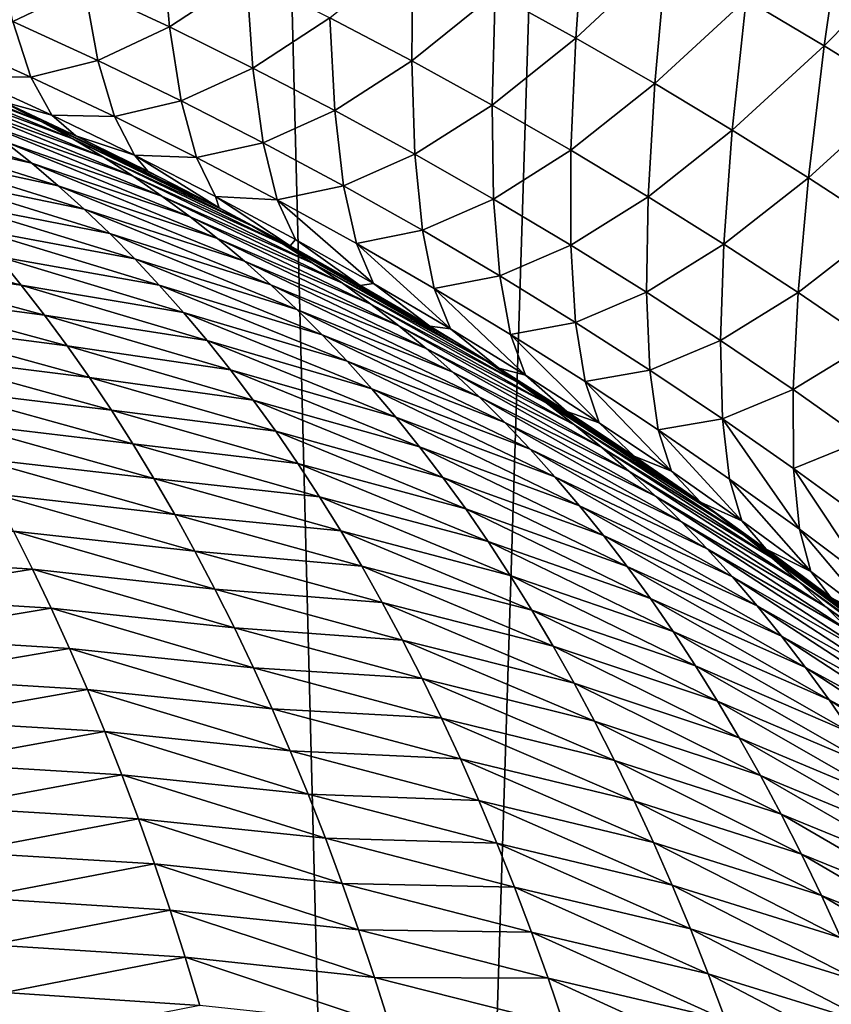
# Model space of a CAD drawing. Header units: metres. Extents: x -105 to 105, y -72 to 59.
# Tile 170 of 256: x 7.63 to 8.71, y -65.59 to -64.29. Entities that reach past the tile are written whole.
import ezdxf

# ---------------------------------------------------------------- set-up
doc = ezdxf.new("R2010")
doc.units = ezdxf.units.M
doc.layers.add('solid_509431_AD150_SW0001', color=7, linetype='CONTINUOUS')

msp = doc.modelspace()

# ---------------------------------------------------------------- linework, layer by layer
at = {"layer": 'solid_509431_AD150_SW0001'}
for points in [[(7.534878, -69.767845, 15.282827), (8.13594, -69.762932, 15.063035), (7.595546, -48.652618, 15.456824)], [(8.13594, -69.762932, 15.063035), (8.800709, -48.652618, 14.996789), (7.595546, -48.652618, 15.456824)], [(8.13594, -69.762932, 15.063035), (8.730606, -69.757698, 14.82647), (8.800709, -48.652618, 14.996789)], [(8.699997, -64.32547, -31.177183), (8.596437, -64.263634, -31.225792), (8.72806, -64.128418, -30.782259)], [(8.699997, -64.32547, -31.177183), (8.72806, -64.128418, -30.782259), (8.832844, -64.190231, -30.729549)], [(8.370826, -64.315155, -31.716644), (8.264104, -64.256317, -31.76096), (8.383509, -64.144142, -31.322334)], [(8.370826, -64.315155, -31.716644), (8.383509, -64.144142, -31.322334), (8.490947, -64.203178, -31.274181)], [(7.832973, -64.300331, -32.716732), (7.720582, -64.247627, -32.754189), (7.822432, -64.179642, -32.323097)], [(7.832973, -64.300331, -32.716732), (7.822432, -64.179642, -32.323097), (7.934926, -64.23317, -32.282509)], [(8.801647, -64.388641, -31.128376), (8.699997, -64.32547, -31.177183), (8.832844, -64.190231, -30.729549)], [(7.625464, -64.293137, -33.185261), (7.606181, -64.196793, -32.791836), (7.720582, -64.247627, -32.754189)], [(8.153786, -64.345299, -32.201351), (8.045381, -64.288414, -32.241932), (8.155357, -64.19899, -31.805134)], [(8.153786, -64.345299, -32.201351), (8.155357, -64.19899, -31.805134), (8.264104, -64.256317, -31.76096)], [(8.475544, -64.37545, -31.672192), (8.370826, -64.315155, -31.716644), (8.490947, -64.203178, -31.274181)], [(8.475544, -64.37545, -31.672192), (8.490947, -64.203178, -31.274181), (8.596437, -64.263634, -31.225792)], [(7.943346, -64.354836, -32.679428), (7.832973, -64.300331, -32.716732), (7.934926, -64.23317, -32.282509)], [(7.943346, -64.354836, -32.679428), (7.934926, -64.23317, -32.282509), (8.045381, -64.288414, -32.241932)], [(7.737951, -64.344795, -33.150703), (7.625464, -64.293137, -33.185261), (7.720582, -64.247627, -32.754189)], [(7.737951, -64.344795, -33.150703), (7.720582, -64.247627, -32.754189), (7.832973, -64.300331, -32.716732)], [(8.260139, -64.403748, -32.160744), (8.153786, -64.345299, -32.201351), (8.264104, -64.256317, -31.76096)], [(8.260139, -64.403748, -32.160744), (8.264104, -64.256317, -31.76096), (8.370826, -64.315155, -31.716644)], [(8.578277, -64.437157, -31.627607), (8.475544, -64.37545, -31.672192), (8.596437, -64.263634, -31.225792)], [(8.578277, -64.437157, -31.627607), (8.596437, -64.263634, -31.225792), (8.699997, -64.32547, -31.177183)], [(7.649134, -64.366722, -33.583336), (7.536402, -64.316322, -33.615253), (7.625464, -64.293137, -33.185261)], [(7.649134, -64.366722, -33.583336), (7.625464, -64.293137, -33.185261), (7.737951, -64.344795, -33.150703)], [(7.848459, -64.398331, -33.116463), (7.737951, -64.344795, -33.150703), (7.832973, -64.300331, -32.716732)], [(7.848459, -64.398331, -33.116463), (7.832973, -64.300331, -32.716732), (7.943346, -64.354836, -32.679428)], [(8.051685, -64.411057, -32.642262), (7.943346, -64.354836, -32.679428), (8.045381, -64.288414, -32.241932)], [(8.051685, -64.411057, -32.642262), (8.045381, -64.288414, -32.241932), (8.153786, -64.345299, -32.201351)], [(7.663209, -64.425484, -91.15593), (7.46105, -64.348961, -91.341087), (7.419648, -64.325813, -91.242096)], [(7.619916, -64.403404, -91.055199), (7.663209, -64.425484, -91.15593), (7.419648, -64.325813, -91.242096)], [(7.565851, -64.366333, -34.013592), (7.536402, -64.316322, -33.615253), (7.649134, -64.366722, -33.583336)], [(8.364449, -64.463707, -32.12011), (8.260139, -64.403748, -32.160744), (8.370826, -64.315155, -31.716644)], [(8.364449, -64.463707, -32.12011), (8.370826, -64.315155, -31.716644), (8.475544, -64.37545, -31.672192)], [(8.679041, -64.500221, -31.582905), (8.578277, -64.437157, -31.627607), (8.699997, -64.32547, -31.177183)], [(8.679041, -64.500221, -31.582905), (8.699997, -64.32547, -31.177183), (8.801647, -64.388641, -31.128376)], [(7.704991, -64.448586, -91.256081), (7.501094, -64.373146, -91.439636), (7.46105, -64.348961, -91.341087)], [(7.663209, -64.425484, -91.15593), (7.704991, -64.448586, -91.256081), (7.46105, -64.348961, -91.341087)], [(7.759955, -64.419075, -33.551907), (7.649134, -64.366722, -33.583336), (7.737951, -64.344795, -33.150703)], [(7.759955, -64.419075, -33.551907), (7.737951, -64.344795, -33.150703), (7.848459, -64.398331, -33.116463)], [(8.157978, -64.468918, -32.605202), (8.051685, -64.411057, -32.642262), (8.153786, -64.345299, -32.201351)], [(8.157978, -64.468918, -32.605202), (8.153786, -64.345299, -32.201351), (8.260139, -64.403748, -32.160744)], [(7.956969, -64.453667, -33.0825), (7.848459, -64.398331, -33.116463), (7.943346, -64.354836, -32.679428)], [(7.956969, -64.453667, -33.0825), (7.943346, -64.354836, -32.679428), (8.051685, -64.411057, -32.642262)], [(7.745452, -64.47274, -91.355728), (7.539938, -64.398399, -91.537788), (7.501094, -64.373146, -91.439636)], [(7.704991, -64.448586, -91.256081), (7.745452, -64.47274, -91.355728), (7.501094, -64.373146, -91.439636)], [(7.677111, -64.417297, -33.984703), (7.612854, -64.399498, -34.399727), (7.565851, -64.366333, -34.013592)], [(7.677111, -64.417297, -33.984703), (7.565851, -64.366333, -34.013592), (7.649134, -64.366722, -33.583336)], [(7.677111, -64.417297, -33.984703), (7.649134, -64.366722, -33.583336), (7.759955, -64.419075, -33.551907)], [(8.466729, -64.525116, -32.079445), (8.364449, -64.463707, -32.12011), (8.475544, -64.37545, -31.672192)], [(8.466729, -64.525116, -32.079445), (8.475544, -64.37545, -31.672192), (8.578277, -64.437157, -31.627607)], [(7.708776, -64.444443, -34.377167), (7.708883, -64.444496, -91.001228), (7.595706, -64.391685, -90.96106)], [(7.619916, -64.403404, -91.055199), (7.595706, -64.391685, -90.96106), (7.708883, -64.444496, -91.001228)], [(7.612854, -64.399498, -34.399727), (7.708776, -64.444443, -34.377167), (7.595706, -64.391685, -90.96106)], [(8.777851, -64.564598, -31.538101), (8.679041, -64.500221, -31.582905), (8.801647, -64.388641, -31.128376)], [(7.650473, -64.480888, -91.830376), (7.440761, -64.433502, -92.026306), (7.405736, -64.403046, -91.928917)], [(7.614516, -64.452232, -91.733116), (7.650473, -64.480888, -91.830376), (7.405736, -64.403046, -91.928917)], [(7.784731, -64.497986, -91.454941), (7.577705, -64.424751, -91.635597), (7.539938, -64.398399, -91.537788)], [(7.745452, -64.47274, -91.355728), (7.784731, -64.497986, -91.454941), (7.539938, -64.398399, -91.537788)], [(7.677111, -64.417297, -33.984703), (7.708776, -64.444443, -34.377167), (7.612854, -64.399498, -34.399727)], [(7.619916, -64.403404, -91.055199), (7.708883, -64.444496, -91.001228), (7.663209, -64.425484, -91.15593)], [(7.868836, -64.473305, -33.520927), (7.759955, -64.419075, -33.551907), (7.848459, -64.398331, -33.116463)], [(7.868836, -64.473305, -33.520927), (7.848459, -64.398331, -33.116463), (7.956969, -64.453667, -33.0825)], [(8.262213, -64.528343, -32.568237), (8.157978, -64.468918, -32.605202), (8.260139, -64.403748, -32.160744)], [(8.262213, -64.528343, -32.568237), (8.260139, -64.403748, -32.160744), (8.364449, -64.463707, -32.12011)], [(7.78652, -64.470215, -33.95644), (7.708776, -64.444443, -34.377167), (7.677111, -64.417297, -33.984703)], [(7.78652, -64.470215, -33.95644), (7.677111, -64.417297, -33.984703), (7.759955, -64.419075, -33.551907)], [(8.063461, -64.510727, -33.048794), (7.956969, -64.453667, -33.0825), (8.051685, -64.411057, -32.642262)], [(8.063461, -64.510727, -33.048794), (8.051685, -64.411057, -32.642262), (8.157978, -64.468918, -32.605202)], [(7.822967, -64.524368, -91.553787), (7.614516, -64.452232, -91.733116), (7.577705, -64.424751, -91.635597)], [(7.784731, -64.497986, -91.454941), (7.822967, -64.524368, -91.553787), (7.577705, -64.424751, -91.635597)], [(7.663209, -64.425484, -91.15593), (7.708883, -64.444496, -91.001228), (7.821385, -64.499977, -91.042091)], [(7.663209, -64.425484, -91.15593), (7.821385, -64.499977, -91.042091), (7.900792, -64.540977, -91.071404)], [(7.663209, -64.425484, -91.15593), (7.900792, -64.540977, -91.071404), (7.704991, -64.448586, -91.256081)], [(7.78652, -64.470215, -33.95644), (7.759955, -64.419075, -33.551907), (7.868836, -64.473305, -33.520927)], [(7.685637, -64.510719, -91.927399), (7.475036, -64.465187, -92.123489), (7.440761, -64.433502, -92.026306)], [(7.650473, -64.480888, -91.830376), (7.685637, -64.510719, -91.927399), (7.440761, -64.433502, -92.026306)], [(8.566997, -64.587921, -32.038754), (8.466729, -64.525116, -32.079445), (8.578277, -64.437157, -31.627607)], [(8.566997, -64.587921, -32.038754), (8.578277, -64.437157, -31.627607), (8.679041, -64.500221, -31.582905)], [(7.860278, -64.55191, -91.652328), (7.650473, -64.480888, -91.830376), (7.614516, -64.452232, -91.733116)], [(7.822967, -64.524368, -91.553787), (7.860278, -64.55191, -91.652328), (7.614516, -64.452232, -91.733116)], [(7.942849, -64.564003, -91.172333), (7.704991, -64.448586, -91.256081), (7.900792, -64.540977, -91.071404)], [(7.942849, -64.564003, -91.172333), (7.745452, -64.47274, -91.355728), (7.704991, -64.448586, -91.256081)], [(7.708776, -64.444443, -34.377167), (7.804104, -64.491257, -34.355007), (7.708883, -64.444496, -91.001228)], [(7.78652, -64.470215, -33.95644), (7.804104, -64.491257, -34.355007), (7.708776, -64.444443, -34.377167)], [(7.804104, -64.491257, -34.355007), (7.821385, -64.499977, -91.042091), (7.708883, -64.444496, -91.001228)], [(7.975749, -64.529335, -33.490353), (7.868836, -64.473305, -33.520927), (7.956969, -64.453667, -33.0825)], [(7.975749, -64.529335, -33.490353), (7.956969, -64.453667, -33.0825), (8.063461, -64.510727, -33.048794)], [(7.720068, -64.541748, -92.0242), (7.508615, -64.498093, -92.220474), (7.475036, -64.465187, -92.123489)], [(7.685637, -64.510719, -91.927399), (7.720068, -64.541748, -92.0242), (7.475036, -64.465187, -92.123489)], [(8.167917, -64.56942, -33.01532), (8.063461, -64.510727, -33.048794), (8.157978, -64.468918, -32.605202)], [(8.167917, -64.56942, -33.01532), (8.157978, -64.468918, -32.605202), (8.262213, -64.528343, -32.568237)], [(8.364395, -64.589279, -32.531353), (8.262213, -64.528343, -32.568237), (8.364449, -64.463707, -32.12011)], [(8.364395, -64.589279, -32.531353), (8.364449, -64.463707, -32.12011), (8.466729, -64.525116, -32.079445)], [(7.896739, -64.580643, -91.750587), (7.685637, -64.510719, -91.927399), (7.650473, -64.480888, -91.830376)], [(7.860278, -64.55191, -91.652328), (7.896739, -64.580643, -91.750587), (7.650473, -64.480888, -91.830376)], [(7.983616, -64.588097, -91.272728), (7.784731, -64.497986, -91.454941), (7.745452, -64.47274, -91.355728)], [(7.942849, -64.564003, -91.172333), (7.983616, -64.588097, -91.272728), (7.745452, -64.47274, -91.355728)], [(7.78652, -64.470215, -33.95644), (7.898689, -64.539871, -34.333206), (7.804104, -64.491257, -34.355007)], [(7.894036, -64.525002, -33.928753), (7.898689, -64.539871, -34.333206), (7.78652, -64.470215, -33.95644)], [(7.894036, -64.525002, -33.928753), (7.78652, -64.470215, -33.95644), (7.868836, -64.473305, -33.520927)], [(7.894036, -64.525002, -33.928753), (7.868836, -64.473305, -33.520927), (7.975749, -64.529335, -33.490353)], [(7.804104, -64.491257, -34.355007), (7.898689, -64.539871, -34.333206), (7.821385, -64.499977, -91.042091)], [(7.753819, -64.574013, -92.120804), (7.541547, -64.532257, -92.317276), (7.508615, -64.498093, -92.220474)], [(7.720068, -64.541748, -92.0242), (7.753819, -64.574013, -92.120804), (7.508615, -64.498093, -92.220474)], [(8.023252, -64.613319, -91.372681), (7.822967, -64.524368, -91.553787), (7.784731, -64.497986, -91.454941)], [(7.983616, -64.588097, -91.272728), (8.023252, -64.613319, -91.372681), (7.784731, -64.497986, -91.454941)], [(7.898689, -64.539871, -34.333206), (7.900792, -64.540977, -91.071404), (7.821385, -64.499977, -91.042091)], [(8.66526, -64.652061, -31.998045), (8.566997, -64.587921, -32.038754), (8.679041, -64.500221, -31.582905)], [(8.66526, -64.652061, -31.998045), (8.679041, -64.500221, -31.582905), (8.777851, -64.564598, -31.538101)], [(7.932414, -64.610588, -91.848587), (7.720068, -64.541748, -92.0242), (7.685637, -64.510719, -91.927399)], [(7.896739, -64.580643, -91.750587), (7.932414, -64.610588, -91.848587), (7.685637, -64.510719, -91.927399)], [(8.080668, -64.58709, -33.460155), (7.975749, -64.529335, -33.490353), (8.063461, -64.510727, -33.048794)], [(8.080668, -64.58709, -33.460155), (8.063461, -64.510727, -33.048794), (8.167917, -64.56942, -33.01532)], [(7.786939, -64.607521, -92.217201), (7.573865, -64.567696, -92.413887), (7.541547, -64.532257, -92.317276)], [(7.753819, -64.574013, -92.120804), (7.786939, -64.607521, -92.217201), (7.541547, -64.532257, -92.317276)], [(8.061891, -64.639702, -91.47226), (7.860278, -64.55191, -91.652328), (7.822967, -64.524368, -91.553787)], [(8.023252, -64.613319, -91.372681), (8.061891, -64.639702, -91.47226), (7.822967, -64.524368, -91.553787)], [(7.894036, -64.525002, -33.928753), (7.992536, -64.590309, -34.31179), (7.898689, -64.539871, -34.333206)], [(7.999623, -64.581581, -33.901596), (7.992536, -64.590309, -34.31179), (7.894036, -64.525002, -33.928753)], [(7.999623, -64.581581, -33.901596), (7.894036, -64.525002, -33.928753), (7.975749, -64.529335, -33.490353)], [(8.103249, -64.639885, -33.874939), (7.975749, -64.529335, -33.490353), (8.080668, -64.58709, -33.460155)], [(8.103249, -64.639885, -33.874939), (7.999623, -64.581581, -33.901596), (7.975749, -64.529335, -33.490353)], [(8.270319, -64.629684, -32.982052), (8.167917, -64.56942, -33.01532), (8.262213, -64.528343, -32.568237)], [(8.270319, -64.629684, -32.982052), (8.262213, -64.528343, -32.568237), (8.364395, -64.589279, -32.531353)], [(8.464533, -64.651657, -32.494553), (8.364395, -64.589279, -32.531353), (8.466729, -64.525116, -32.079445)], [(8.464533, -64.651657, -32.494553), (8.466729, -64.525116, -32.079445), (8.566997, -64.587921, -32.038754)], [(7.967369, -64.641785, -91.946365), (7.753819, -64.574013, -92.120804), (7.720068, -64.541748, -92.0242)], [(7.932414, -64.610588, -91.848587), (7.967369, -64.641785, -91.946365), (7.720068, -64.541748, -92.0242)], [(7.898689, -64.539871, -34.333206), (7.992536, -64.590309, -34.31179), (7.900792, -64.540977, -91.071404)], [(7.988507, -64.588104, -91.104279), (7.900792, -64.540977, -91.071404), (7.905189, -64.543297, -91.073036)], [(7.992536, -64.590309, -34.31179), (7.905189, -64.543297, -91.073036), (7.900792, -64.540977, -91.071404)], [(7.942849, -64.564003, -91.172333), (7.900792, -64.540977, -91.071404), (7.988507, -64.588104, -91.104279)], [(7.992536, -64.590309, -34.31179), (7.988507, -64.588104, -91.104279), (7.905189, -64.543297, -91.073036)], [(8.099621, -64.66729, -91.571526), (7.896739, -64.580643, -91.750587), (7.860278, -64.55191, -91.652328)], [(8.061891, -64.639702, -91.47226), (8.099621, -64.66729, -91.571526), (7.860278, -64.55191, -91.652328)], [(7.636746, -64.642418, -92.606499), (7.404978, -64.610756, -92.766098), (7.37497, -64.571915, -92.671478)], [(7.605591, -64.604408, -92.510292), (7.636746, -64.642418, -92.606499), (7.37497, -64.571915, -92.671478)], [(7.819451, -64.642288, -92.313408), (7.605591, -64.604408, -92.510292), (7.573865, -64.567696, -92.413887)], [(7.786939, -64.607521, -92.217201), (7.819451, -64.642288, -92.313408), (7.573865, -64.567696, -92.413887)], [(8.001657, -64.67424, -92.04393), (7.786939, -64.607521, -92.217201), (7.753819, -64.574013, -92.120804)], [(7.967369, -64.641785, -91.946365), (8.001657, -64.67424, -92.04393), (7.753819, -64.574013, -92.120804)], [(7.942849, -64.564003, -91.172333), (7.988507, -64.588104, -91.104279), (8.07127, -64.634361, -91.135773)], [(7.942849, -64.564003, -91.172333), (8.07127, -64.634361, -91.135773), (7.983616, -64.588097, -91.272728)], [(8.183569, -64.646477, -33.430305), (8.080668, -64.58709, -33.460155), (8.167917, -64.56942, -33.01532)], [(8.183569, -64.646477, -33.430305), (8.167917, -64.56942, -33.01532), (8.270319, -64.629684, -32.982052)], [(8.761534, -64.717499, -31.957336), (8.66526, -64.652061, -31.998045), (8.777851, -64.564598, -31.538101)], [(8.136515, -64.696091, -91.670494), (7.932414, -64.610588, -91.848587), (7.896739, -64.580643, -91.750587)], [(8.099621, -64.66729, -91.571526), (8.136515, -64.696091, -91.670494), (7.896739, -64.580643, -91.750587)], [(7.999623, -64.581581, -33.901596), (8.085554, -64.642532, -34.290722), (7.992536, -64.590309, -34.31179)], [(8.103249, -64.639885, -33.874939), (8.085554, -64.642532, -34.290722), (7.999623, -64.581581, -33.901596)], [(8.204883, -64.699814, -33.848755), (8.080668, -64.58709, -33.460155), (8.183569, -64.646477, -33.430305)], [(8.204883, -64.699814, -33.848755), (8.103249, -64.639885, -33.874939), (8.080668, -64.58709, -33.460155)], [(7.983616, -64.588097, -91.272728), (8.07127, -64.634361, -91.135773), (8.153342, -64.682022, -91.167442)], [(7.983616, -64.588097, -91.272728), (8.153342, -64.682022, -91.167442), (8.214877, -64.718941, -91.191483)], [(7.983616, -64.588097, -91.272728), (8.214877, -64.718941, -91.191483), (8.023252, -64.613319, -91.372681)], [(7.992536, -64.590309, -34.31179), (8.07127, -64.634361, -91.135773), (7.988507, -64.588104, -91.104279)], [(7.992536, -64.590309, -34.31179), (8.085554, -64.642532, -34.290722), (8.07127, -64.634361, -91.135773)], [(8.370667, -64.691452, -32.948982), (8.270319, -64.629684, -32.982052), (8.364395, -64.589279, -32.531353)], [(8.370667, -64.691452, -32.948982), (8.364395, -64.589279, -32.531353), (8.464533, -64.651657, -32.494553)], [(8.562633, -64.715408, -32.457829), (8.464533, -64.651657, -32.494553), (8.566997, -64.587921, -32.038754)], [(8.562633, -64.715408, -32.457829), (8.566997, -64.587921, -32.038754), (8.66526, -64.652061, -31.998045)], [(7.667349, -64.681732, -92.702492), (7.434454, -64.650871, -92.860489), (7.404978, -64.610756, -92.766098)], [(7.636746, -64.642418, -92.606499), (7.667349, -64.681732, -92.702492), (7.404978, -64.610756, -92.766098)], [(7.85138, -64.678337, -92.409416), (7.636746, -64.642418, -92.606499), (7.605591, -64.604408, -92.510292)], [(7.819451, -64.642288, -92.313408), (7.85138, -64.678337, -92.409416), (7.605591, -64.604408, -92.510292)], [(8.035308, -64.707985, -92.141296), (7.819451, -64.642288, -92.313408), (7.786939, -64.607521, -92.217201)], [(8.001657, -64.67424, -92.04393), (8.035308, -64.707985, -92.141296), (7.786939, -64.607521, -92.217201)], [(8.172645, -64.726151, -91.769218), (7.967369, -64.641785, -91.946365), (7.932414, -64.610588, -91.848587)], [(8.136515, -64.696091, -91.670494), (8.172645, -64.726151, -91.769218), (7.932414, -64.610588, -91.848587)], [(8.254794, -64.744133, -91.291885), (8.023252, -64.613319, -91.372681), (8.214877, -64.718941, -91.191483)], [(8.254794, -64.744133, -91.291885), (8.061891, -64.639702, -91.47226), (8.023252, -64.613319, -91.372681)], [(8.085554, -64.642532, -34.290722), (8.153342, -64.682022, -91.167442), (8.07127, -64.634361, -91.135773)], [(8.28443, -64.707428, -33.400787), (8.183569, -64.646477, -33.430305), (8.270319, -64.629684, -32.982052)], [(8.28443, -64.707428, -33.400787), (8.270319, -64.629684, -32.982052), (8.370667, -64.691452, -32.948982)], [(7.697414, -64.722359, -92.798271), (7.463408, -64.692253, -92.954651), (7.434454, -64.650871, -92.860489)], [(7.667349, -64.681732, -92.702492), (7.697414, -64.722359, -92.798271), (7.434454, -64.650871, -92.860489)], [(7.88275, -64.715675, -92.505226), (7.667349, -64.681732, -92.702492), (7.636746, -64.642418, -92.606499)], [(7.85138, -64.678337, -92.409416), (7.88275, -64.715675, -92.505226), (7.636746, -64.642418, -92.606499)], [(8.068352, -64.743034, -92.238464), (7.85138, -64.678337, -92.409416), (7.819451, -64.642288, -92.313408)], [(8.035308, -64.707985, -92.141296), (8.068352, -64.743034, -92.238464), (7.819451, -64.642288, -92.313408)], [(8.208072, -64.757492, -91.867714), (8.001657, -64.67424, -92.04393), (7.967369, -64.641785, -91.946365)], [(8.172645, -64.726151, -91.769218), (8.208072, -64.757492, -91.867714), (7.967369, -64.641785, -91.946365)], [(8.293746, -64.770515, -91.391891), (8.099621, -64.66729, -91.571526), (8.061891, -64.639702, -91.47226)], [(8.254794, -64.744133, -91.291885), (8.293746, -64.770515, -91.391891), (8.061891, -64.639702, -91.47226)], [(8.103249, -64.639885, -33.874939), (8.177671, -64.696495, -34.269974), (8.085554, -64.642532, -34.290722)], [(8.085554, -64.642532, -34.290722), (8.177671, -64.696495, -34.269974), (8.153342, -64.682022, -91.167442)], [(8.204883, -64.699814, -33.848755), (8.177671, -64.696495, -34.269974), (8.103249, -64.639885, -33.874939)], [(8.304496, -64.761299, -33.823013), (8.183569, -64.646477, -33.430305), (8.28443, -64.707428, -33.400787)], [(8.304496, -64.761299, -33.823013), (8.204883, -64.699814, -33.848755), (8.183569, -64.646477, -33.430305)], [(8.468959, -64.754639, -32.916103), (8.370667, -64.691452, -32.948982), (8.464533, -64.651657, -32.494553)], [(8.468959, -64.754639, -32.916103), (8.464533, -64.651657, -32.494553), (8.562633, -64.715408, -32.457829)], [(8.658703, -64.780487, -32.421192), (8.562633, -64.715408, -32.457829), (8.66526, -64.652061, -31.998045)], [(8.658703, -64.780487, -32.421192), (8.66526, -64.652061, -31.998045), (8.761534, -64.717499, -31.957336)], [(8.100815, -64.779404, -92.335442), (7.88275, -64.715675, -92.505226), (7.85138, -64.678337, -92.409416)], [(8.068352, -64.743034, -92.238464), (8.100815, -64.779404, -92.335442), (7.85138, -64.678337, -92.409416)], [(8.242835, -64.790146, -91.966003), (8.035308, -64.707985, -92.141296), (8.001657, -64.67424, -92.04393)], [(8.208072, -64.757492, -91.867714), (8.242835, -64.790146, -91.966003), (8.001657, -64.67424, -92.04393)], [(8.331811, -64.798126, -91.49157), (8.136515, -64.696091, -91.670494), (8.099621, -64.66729, -91.571526)], [(8.293746, -64.770515, -91.391891), (8.331811, -64.798126, -91.49157), (8.099621, -64.66729, -91.571526)], [(7.91358, -64.754318, -92.600845), (7.697414, -64.722359, -92.798271), (7.667349, -64.681732, -92.702492)], [(7.88275, -64.715675, -92.505226), (7.91358, -64.754318, -92.600845), (7.667349, -64.681732, -92.702492)], [(8.177671, -64.696495, -34.269974), (8.214877, -64.718941, -91.191483), (8.153342, -64.682022, -91.167442)], [(8.38324, -64.769867, -33.371578), (8.28443, -64.707428, -33.400787), (8.370667, -64.691452, -32.948982)], [(8.38324, -64.769867, -33.371578), (8.370667, -64.691452, -32.948982), (8.468959, -64.754639, -32.916103)], [(7.726947, -64.76432, -92.893814), (7.491844, -64.734917, -93.048569), (7.463408, -64.692253, -92.954651)], [(7.697414, -64.722359, -92.798271), (7.726947, -64.76432, -92.893814), (7.463408, -64.692253, -92.954651)], [(8.369069, -64.827003, -91.590981), (8.172645, -64.726151, -91.769218), (8.136515, -64.696091, -91.670494)], [(8.331811, -64.798126, -91.49157), (8.369069, -64.827003, -91.590981), (8.136515, -64.696091, -91.670494)], [(8.177671, -64.696495, -34.269974), (8.268872, -64.752205, -34.249557), (8.214877, -64.718941, -91.191483)], [(8.204883, -64.699814, -33.848755), (8.268872, -64.752205, -34.249557), (8.177671, -64.696495, -34.269974)], [(8.304496, -64.761299, -33.823013), (8.268872, -64.752205, -34.249557), (8.204883, -64.699814, -33.848755)], [(8.13272, -64.817123, -92.432228), (7.91358, -64.754318, -92.600845), (7.88275, -64.715675, -92.505226)], [(8.100815, -64.779404, -92.335442), (8.13272, -64.817123, -92.432228), (7.88275, -64.715675, -92.505226)], [(8.276965, -64.82412, -92.064095), (8.068352, -64.743034, -92.238464), (8.035308, -64.707985, -92.141296)], [(8.242835, -64.790146, -91.966003), (8.276965, -64.82412, -92.064095), (8.035308, -64.707985, -92.141296)], [(8.402073, -64.824265, -33.797695), (8.28443, -64.707428, -33.400787), (8.38324, -64.769867, -33.371578)], [(8.402073, -64.824265, -33.797695), (8.304496, -64.761299, -33.823013), (8.28443, -64.707428, -33.400787)], [(8.565199, -64.819199, -32.883408), (8.468959, -64.754639, -32.916103), (8.562633, -64.715408, -32.457829)], [(8.565199, -64.819199, -32.883408), (8.562633, -64.715408, -32.457829), (8.658703, -64.780487, -32.421192)], [(8.75275, -64.846832, -32.384655), (8.658703, -64.780487, -32.421192), (8.761534, -64.717499, -31.957336)], [(7.94388, -64.794289, -92.696251), (7.726947, -64.76432, -92.893814), (7.697414, -64.722359, -92.798271)], [(7.91358, -64.754318, -92.600845), (7.94388, -64.794289, -92.696251), (7.697414, -64.722359, -92.798271)], [(8.405591, -64.857178, -91.690147), (8.208072, -64.757492, -91.867714), (8.172645, -64.726151, -91.769218)], [(8.369069, -64.827003, -91.590981), (8.405591, -64.857178, -91.690147), (8.172645, -64.726151, -91.769218)], [(8.315298, -64.781456, -91.2313), (8.214877, -64.718941, -91.191483), (8.234684, -64.731049, -91.19928)], [(8.268872, -64.752205, -34.249557), (8.234684, -64.731049, -91.19928), (8.214877, -64.718941, -91.191483)], [(8.254794, -64.744133, -91.291885), (8.214877, -64.718941, -91.191483), (8.315298, -64.781456, -91.2313)], [(7.755951, -64.807617, -92.989105), (7.519762, -64.778877, -93.14222), (7.491844, -64.734917, -93.048569)], [(7.726947, -64.76432, -92.893814), (7.755951, -64.807617, -92.989105), (7.491844, -64.734917, -93.048569)], [(8.310492, -64.859451, -92.161995), (8.100815, -64.779404, -92.335442), (8.068352, -64.743034, -92.238464)], [(8.276965, -64.82412, -92.064095), (8.310492, -64.859451, -92.161995), (8.068352, -64.743034, -92.238464)], [(8.268872, -64.752205, -34.249557), (8.315298, -64.781456, -91.2313), (8.234684, -64.731049, -91.19928)], [(8.164082, -64.856194, -92.528816), (7.94388, -64.794289, -92.696251), (7.91358, -64.754318, -92.600845)], [(8.13272, -64.817123, -92.432228), (8.164082, -64.856194, -92.528816), (7.91358, -64.754318, -92.600845)], [(8.254794, -64.744133, -91.291885), (8.315298, -64.781456, -91.2313), (8.395109, -64.833206, -91.26339)], [(8.254794, -64.744133, -91.291885), (8.395109, -64.833206, -91.26339), (8.293746, -64.770515, -91.391891)], [(8.268872, -64.752205, -34.249557), (8.359066, -64.809601, -34.229446), (8.315298, -64.781456, -91.2313)], [(8.304496, -64.761299, -33.823013), (8.359066, -64.809601, -34.229446), (8.268872, -64.752205, -34.249557)], [(8.479994, -64.833725, -33.342667), (8.38324, -64.769867, -33.371578), (8.468959, -64.754639, -32.916103)], [(8.479994, -64.833725, -33.342667), (8.468959, -64.754639, -32.916103), (8.565199, -64.819199, -32.883408)], [(7.973655, -64.835594, -92.791443), (7.755951, -64.807617, -92.989105), (7.726947, -64.76432, -92.893814)], [(7.94388, -64.794289, -92.696251), (7.973655, -64.835594, -92.791443), (7.726947, -64.76432, -92.893814)], [(8.441421, -64.888672, -91.789101), (8.242835, -64.790146, -91.966003), (8.208072, -64.757492, -91.867714)], [(8.405591, -64.857178, -91.690147), (8.441421, -64.888672, -91.789101), (8.208072, -64.757492, -91.867714)], [(8.402073, -64.824265, -33.797695), (8.359066, -64.809601, -34.229446), (8.304496, -64.761299, -33.823013)], [(7.78443, -64.852264, -93.084145), (7.547165, -64.82412, -93.235588), (7.519762, -64.778877, -93.14222)], [(7.755951, -64.807617, -92.989105), (7.78443, -64.852264, -93.084145), (7.519762, -64.778877, -93.14222)], [(8.343445, -64.896149, -92.25972), (8.13272, -64.817123, -92.432228), (8.100815, -64.779404, -92.335442)], [(8.310492, -64.859451, -92.161995), (8.343445, -64.896149, -92.25972), (8.100815, -64.779404, -92.335442)], [(8.293746, -64.770515, -91.391891), (8.395109, -64.833206, -91.26339), (8.474075, -64.886261, -91.295502)], [(8.293746, -64.770515, -91.391891), (8.474075, -64.886261, -91.295502), (8.517837, -64.916481, -91.313484)], [(8.293746, -64.770515, -91.391891), (8.517837, -64.916481, -91.313484), (8.331811, -64.798126, -91.49157)], [(8.359066, -64.809601, -34.229446), (8.395109, -64.833206, -91.26339), (8.315298, -64.781456, -91.2313)], [(8.4976, -64.888634, -33.772793), (8.38324, -64.769867, -33.371578), (8.479994, -64.833725, -33.342667)], [(8.4976, -64.888634, -33.772793), (8.402073, -64.824265, -33.797695), (8.38324, -64.769867, -33.371578)], [(8.659388, -64.885056, -32.850906), (8.565199, -64.819199, -32.883408), (8.658703, -64.780487, -32.421192)], [(8.659388, -64.885056, -32.850906), (8.658703, -64.780487, -32.421192), (8.75275, -64.846832, -32.384655)], [(8.194905, -64.896645, -92.625214), (7.973655, -64.835594, -92.791443), (7.94388, -64.794289, -92.696251)], [(8.164082, -64.856194, -92.528816), (8.194905, -64.896645, -92.625214), (7.94388, -64.794289, -92.696251)], [(8.476592, -64.921516, -91.887856), (8.276965, -64.82412, -92.064095), (8.242835, -64.790146, -91.966003)], [(8.441421, -64.888672, -91.789101), (8.476592, -64.921516, -91.887856), (8.242835, -64.790146, -91.966003)], [(8.00291, -64.878235, -92.886406), (7.78443, -64.852264, -93.084145), (7.755951, -64.807617, -92.989105)], [(7.973655, -64.835594, -92.791443), (8.00291, -64.878235, -92.886406), (7.755951, -64.807617, -92.989105)], [(8.55615, -64.94413, -91.413315), (8.331811, -64.798126, -91.49157), (8.517837, -64.916481, -91.313484)], [(8.55615, -64.94413, -91.413315), (8.369069, -64.827003, -91.590981), (8.331811, -64.798126, -91.49157)], [(8.375838, -64.93425, -92.357262), (8.164082, -64.856194, -92.528816), (8.13272, -64.817123, -92.432228)], [(8.343445, -64.896149, -92.25972), (8.375838, -64.93425, -92.357262), (8.13272, -64.817123, -92.432228)], [(8.359066, -64.809601, -34.229446), (8.448216, -64.868675, -34.209625), (8.395109, -64.833206, -91.26339)], [(8.402073, -64.824265, -33.797695), (8.448216, -64.868675, -34.209625), (8.359066, -64.809601, -34.229446)], [(8.574685, -64.898926, -33.314049), (8.479994, -64.833725, -33.342667), (8.565199, -64.819199, -32.883408)], [(8.667313, -64.965401, -33.285728), (8.565199, -64.819199, -32.883408), (8.659388, -64.885056, -32.850906)], [(8.667313, -64.965401, -33.285728), (8.574685, -64.898926, -33.314049), (8.565199, -64.819199, -32.883408)], [(7.812386, -64.89827, -93.178909), (7.574053, -64.870667, -93.328659), (7.547165, -64.82412, -93.235588)], [(7.78443, -64.852264, -93.084145), (7.812386, -64.89827, -93.178909), (7.547165, -64.82412, -93.235588)], [(8.51114, -64.955734, -91.986427), (8.310492, -64.859451, -92.161995), (8.276965, -64.82412, -92.064095)], [(8.476592, -64.921516, -91.887856), (8.51114, -64.955734, -91.986427), (8.276965, -64.82412, -92.064095)], [(8.593702, -64.973091, -91.512871), (8.405591, -64.857178, -91.690147), (8.369069, -64.827003, -91.590981)], [(8.55615, -64.94413, -91.413315), (8.593702, -64.973091, -91.512871), (8.369069, -64.827003, -91.590981)], [(8.448216, -64.868675, -34.209625), (8.474075, -64.886261, -91.295502), (8.395109, -64.833206, -91.26339)], [(8.4976, -64.888634, -33.772793), (8.448216, -64.868675, -34.209625), (8.402073, -64.824265, -33.797695)], [(8.591062, -64.954323, -33.748287), (8.479994, -64.833725, -33.342667), (8.574685, -64.898926, -33.314049)], [(8.591062, -64.954323, -33.748287), (8.4976, -64.888634, -33.772793), (8.479994, -64.833725, -33.342667)], [(8.225198, -64.938484, -92.721397), (8.00291, -64.878235, -92.886406), (7.973655, -64.835594, -92.791443)], [(8.194905, -64.896645, -92.625214), (8.225198, -64.938484, -92.721397), (7.973655, -64.835594, -92.791443)], [(8.751529, -64.952148, -32.818607), (8.659388, -64.885056, -32.850906), (8.75275, -64.846832, -32.384655)], [(8.031651, -64.922241, -92.981133), (7.812386, -64.89827, -93.178909), (7.78443, -64.852264, -93.084145)], [(8.00291, -64.878235, -92.886406), (8.031651, -64.922241, -92.981133), (7.78443, -64.852264, -93.084145)], [(8.407682, -64.973755, -92.454628), (8.194905, -64.896645, -92.625214), (8.164082, -64.856194, -92.528816)], [(8.375838, -64.93425, -92.357262), (8.407682, -64.973755, -92.454628), (8.164082, -64.856194, -92.528816)], [(8.545095, -64.991348, -92.084824), (8.343445, -64.896149, -92.25972), (8.310492, -64.859451, -92.161995)], [(8.51114, -64.955734, -91.986427), (8.545095, -64.991348, -92.084824), (8.310492, -64.859451, -92.161995)], [(8.630533, -65.00338, -91.612206), (8.441421, -64.888672, -91.789101), (8.405591, -64.857178, -91.690147)], [(8.593702, -64.973091, -91.512871), (8.630533, -65.00338, -91.612206), (8.405591, -64.857178, -91.690147)], [(7.839816, -64.945633, -93.273384), (7.600424, -64.918526, -93.421417), (7.574053, -64.870667, -93.328659)], [(7.812386, -64.89827, -93.178909), (7.839816, -64.945633, -93.273384), (7.574053, -64.870667, -93.328659)], [(8.448216, -64.868675, -34.209625), (8.536284, -64.929405, -34.190105), (8.474075, -64.886261, -91.295502)], [(8.4976, -64.888634, -33.772793), (8.536284, -64.929405, -34.190105), (8.448216, -64.868675, -34.209625)], [(8.254967, -64.981728, -92.817375), (8.031651, -64.922241, -92.981133), (8.00291, -64.878235, -92.886406)], [(8.225198, -64.938484, -92.721397), (8.254967, -64.981728, -92.817375), (8.00291, -64.878235, -92.886406)], [(8.536284, -64.929405, -34.190105), (8.517837, -64.916481, -91.313484), (8.474075, -64.886261, -91.295502)], [(8.757874, -65.033089, -33.257713), (8.659388, -64.885056, -32.850906), (8.751529, -64.952148, -32.818607)], [(8.757874, -65.033089, -33.257713), (8.667313, -64.965401, -33.285728), (8.659388, -64.885056, -32.850906)], [(8.059877, -64.967621, -93.075615), (7.839816, -64.945633, -93.273384), (7.812386, -64.89827, -93.178909)], [(8.031651, -64.922241, -92.981133), (8.059877, -64.967621, -93.075615), (7.812386, -64.89827, -93.178909)], [(8.438984, -65.014687, -92.551796), (8.225198, -64.938484, -92.721397), (8.194905, -64.896645, -92.625214)], [(8.407682, -64.973755, -92.454628), (8.438984, -65.014687, -92.551796), (8.194905, -64.896645, -92.625214)], [(8.578479, -65.028389, -92.183052), (8.375838, -64.93425, -92.357262), (8.343445, -64.896149, -92.25972)], [(8.545095, -64.991348, -92.084824), (8.578479, -65.028389, -92.183052), (8.343445, -64.896149, -92.25972)], [(8.666683, -65.035034, -91.711334), (8.476592, -64.921516, -91.887856), (8.441421, -64.888672, -91.789101)], [(8.630533, -65.00338, -91.612206), (8.666683, -65.035034, -91.711334), (8.441421, -64.888672, -91.789101)], [(8.591062, -64.954323, -33.748287), (8.536284, -64.929405, -34.190105), (8.4976, -64.888634, -33.772793)], [(8.682451, -65.021263, -33.724182), (8.574685, -64.898926, -33.314049), (8.667313, -64.965401, -33.285728)], [(8.682451, -65.021263, -33.724182), (8.591062, -64.954323, -33.748287), (8.574685, -64.898926, -33.314049)], [(7.866715, -64.994377, -93.367546), (7.62627, -64.96769, -93.51384), (7.600424, -64.918526, -93.421417)], [(7.839816, -64.945633, -93.273384), (7.866715, -64.994377, -93.367546), (7.600424, -64.918526, -93.421417)], [(8.284213, -65.02639, -92.913132), (8.059877, -64.967621, -93.075615), (8.031651, -64.922241, -92.981133)], [(8.254967, -64.981728, -92.817375), (8.284213, -65.02639, -92.913132), (8.031651, -64.922241, -92.981133)], [(8.70219, -65.068085, -91.810287), (8.51114, -64.955734, -91.986427), (8.476592, -64.921516, -91.887856)], [(8.666683, -65.035034, -91.711334), (8.70219, -65.068085, -91.810287), (8.476592, -64.921516, -91.887856)], [(8.536284, -64.929405, -34.190105), (8.552193, -64.940628, -91.32769), (8.517837, -64.916481, -91.313484)], [(8.55615, -64.94413, -91.413315), (8.517837, -64.916481, -91.313484), (8.552193, -64.940628, -91.32769)], [(8.469752, -65.057068, -92.648781), (8.254967, -64.981728, -92.817375), (8.225198, -64.938484, -92.721397)], [(8.438984, -65.014687, -92.551796), (8.469752, -65.057068, -92.648781), (8.225198, -64.938484, -92.721397)], [(8.611299, -65.066872, -92.28112), (8.407682, -64.973755, -92.454628), (8.375838, -64.93425, -92.357262)], [(8.578479, -65.028389, -92.183052), (8.611299, -65.066872, -92.28112), (8.375838, -64.93425, -92.357262)], [(8.536284, -64.929405, -34.190105), (8.623182, -64.991714, -34.170887), (8.552193, -64.940628, -91.32769)], [(8.591062, -64.954323, -33.748287), (8.623182, -64.991714, -34.170887), (8.536284, -64.929405, -34.190105)], [(8.087585, -65.014374, -93.169838), (7.866715, -64.994377, -93.367546), (7.839816, -64.945633, -93.273384)], [(8.059877, -64.967621, -93.075615), (8.087585, -65.014374, -93.169838), (7.839816, -64.945633, -93.273384)], [(8.623182, -64.991714, -34.170887), (8.629417, -64.996277, -91.359879), (8.552193, -64.940628, -91.32769)], [(8.55615, -64.94413, -91.413315), (8.552193, -64.940628, -91.32769), (8.629417, -64.996277, -91.359879)], [(8.55615, -64.94413, -91.413315), (8.629417, -64.996277, -91.359879), (8.705712, -65.053185, -91.392044)], [(8.55615, -64.94413, -91.413315), (8.705712, -65.053185, -91.392044), (8.593702, -64.973091, -91.512871)], [(8.737089, -65.102554, -91.909073), (8.545095, -64.991348, -92.084824), (8.51114, -64.955734, -91.986427)], [(8.70219, -65.068085, -91.810287), (8.737089, -65.102554, -91.909073), (8.51114, -64.955734, -91.986427)], [(8.682451, -65.021263, -33.724182), (8.623182, -64.991714, -34.170887), (8.591062, -64.954323, -33.748287)], [(7.62627, -64.96769, -93.51384), (7.651584, -65.018158, -93.605911), (7.401936, -65.002319, -93.733139)], [(7.893075, -65.044495, -93.461395), (7.651584, -65.018158, -93.605911), (7.62627, -64.96769, -93.51384)], [(7.866715, -64.994377, -93.367546), (7.893075, -65.044495, -93.461395), (7.62627, -64.96769, -93.51384)], [(8.312935, -65.072487, -93.008652), (8.087585, -65.014374, -93.169838), (8.059877, -64.967621, -93.075615)], [(8.284213, -65.02639, -92.913132), (8.312935, -65.072487, -93.008652), (8.059877, -64.967621, -93.075615)], [(8.643567, -65.106819, -92.379021), (8.438984, -65.014687, -92.551796), (8.407682, -64.973755, -92.454628)], [(8.611299, -65.066872, -92.28112), (8.643567, -65.106819, -92.379021), (8.407682, -64.973755, -92.454628)], [(8.593702, -64.973091, -91.512871), (8.705712, -65.053185, -91.392044), (8.78107, -65.111343, -91.42421)], [(8.593702, -64.973091, -91.512871), (8.78107, -65.111343, -91.42421), (8.809563, -65.13385, -91.436478)], [(8.593702, -64.973091, -91.512871), (8.809563, -65.13385, -91.436478), (8.630533, -65.00338, -91.612206)], [(8.771763, -65.089378, -33.700481), (8.667313, -64.965401, -33.285728), (8.757874, -65.033089, -33.257713)], [(8.771763, -65.089378, -33.700481), (8.682451, -65.021263, -33.724182), (8.667313, -64.965401, -33.285728)], [(8.49999, -65.100922, -92.745575), (8.284213, -65.02639, -92.913132), (8.254967, -64.981728, -92.817375)], [(8.469752, -65.057068, -92.648781), (8.49999, -65.100922, -92.745575), (8.254967, -64.981728, -92.817375)], [(8.771401, -65.138466, -92.007706), (8.578479, -65.028389, -92.183052), (8.545095, -64.991348, -92.084824)], [(8.737089, -65.102554, -91.909073), (8.771401, -65.138466, -92.007706), (8.545095, -64.991348, -92.084824)], [(7.651584, -65.018158, -93.605911), (7.425796, -65.054329, -93.823181), (7.401936, -65.002319, -93.733139)], [(8.11477, -65.062515, -93.263786), (7.893075, -65.044495, -93.461395), (7.866715, -64.994377, -93.367546)], [(8.087585, -65.014374, -93.169838), (8.11477, -65.062515, -93.263786), (7.866715, -64.994377, -93.367546)], [(8.623182, -64.991714, -34.170887), (8.70889, -65.055595, -34.151962), (8.629417, -64.996277, -91.359879)], [(8.682451, -65.021263, -33.724182), (8.70889, -65.055595, -34.151962), (8.623182, -64.991714, -34.170887)], [(8.70889, -65.055595, -34.151962), (8.705712, -65.053185, -91.392044), (8.629417, -64.996277, -91.359879)], [(8.846606, -65.164261, -91.535698), (8.630533, -65.00338, -91.612206), (8.809563, -65.13385, -91.436478)], [(8.846606, -65.164261, -91.535698), (8.666683, -65.035034, -91.711334), (8.630533, -65.00338, -91.612206)], [(8.341126, -65.120026, -93.10392), (8.11477, -65.062515, -93.263786), (8.087585, -65.014374, -93.169838)], [(8.312935, -65.072487, -93.008652), (8.341126, -65.120026, -93.10392), (8.087585, -65.014374, -93.169838)], [(8.675291, -65.148247, -92.476753), (8.469752, -65.057068, -92.648781), (8.438984, -65.014687, -92.551796)], [(8.643567, -65.106819, -92.379021), (8.675291, -65.148247, -92.476753), (8.438984, -65.014687, -92.551796)], [(7.651584, -65.018158, -93.605911), (7.676359, -65.069954, -93.697609), (7.425796, -65.054329, -93.823181)], [(7.91889, -65.096001, -93.554901), (7.676359, -65.069954, -93.697609), (7.651584, -65.018158, -93.605911)], [(7.893075, -65.044495, -93.461395), (7.91889, -65.096001, -93.554901), (7.651584, -65.018158, -93.605911)], [(8.529696, -65.146255, -92.842148), (8.312935, -65.072487, -93.008652), (8.284213, -65.02639, -92.913132)], [(8.49999, -65.100922, -92.745575), (8.529696, -65.146255, -92.842148), (8.284213, -65.02639, -92.913132)], [(8.80514, -65.175858, -92.106194), (8.611299, -65.066872, -92.28112), (8.578479, -65.028389, -92.183052)], [(8.771401, -65.138466, -92.007706), (8.80514, -65.175858, -92.106194), (8.578479, -65.028389, -92.183052)], [(8.771763, -65.089378, -33.700481), (8.70889, -65.055595, -34.151962), (8.682451, -65.021263, -33.724182)], [(8.882998, -65.196091, -91.634735), (8.70219, -65.068085, -91.810287), (8.666683, -65.035034, -91.711334)], [(8.846606, -65.164261, -91.535698), (8.882998, -65.196091, -91.634735), (8.666683, -65.035034, -91.711334)], [(7.676359, -65.069954, -93.697609), (7.449111, -65.107597, -93.912796), (7.425796, -65.054329, -93.823181)], [(8.141424, -65.112061, -93.357437), (7.91889, -65.096001, -93.554901), (7.893075, -65.044495, -93.461395)], [(8.11477, -65.062515, -93.263786), (8.141424, -65.112061, -93.357437), (7.893075, -65.044495, -93.461395)], [(8.70889, -65.055595, -34.151962), (8.78107, -65.111343, -91.42421), (8.705712, -65.053185, -91.392044)], [(8.70889, -65.055595, -34.151962), (8.793365, -65.121017, -34.13335), (8.78107, -65.111343, -91.42421)], [(8.771763, -65.089378, -33.700481), (8.793365, -65.121017, -34.13335), (8.70889, -65.055595, -34.151962)], [(8.368779, -65.169022, -93.198929), (8.141424, -65.112061, -93.357437), (8.11477, -65.062515, -93.263786)], [(8.341126, -65.120026, -93.10392), (8.368779, -65.169022, -93.198929), (8.11477, -65.062515, -93.263786)], [(8.706479, -65.191193, -92.57431), (8.49999, -65.100922, -92.745575), (8.469752, -65.057068, -92.648781)], [(8.675291, -65.148247, -92.476753), (8.706479, -65.191193, -92.57431), (8.469752, -65.057068, -92.648781)], [(8.838316, -65.214737, -92.204529), (8.643567, -65.106819, -92.379021), (8.611299, -65.066872, -92.28112)], [(8.80514, -65.175858, -92.106194), (8.838316, -65.214737, -92.204529), (8.611299, -65.066872, -92.28112)], [(8.918768, -65.229362, -91.733612), (8.737089, -65.102554, -91.909073), (8.70219, -65.068085, -91.810287)], [(8.882998, -65.196091, -91.634735), (8.918768, -65.229362, -91.733612), (8.70219, -65.068085, -91.810287)], [(7.676359, -65.069954, -93.697609), (7.700587, -65.123062, -93.788918), (7.449111, -65.107597, -93.912796)], [(7.944151, -65.148895, -93.648056), (7.700587, -65.123062, -93.788918), (7.676359, -65.069954, -93.697609)], [(7.91889, -65.096001, -93.554901), (7.944151, -65.148895, -93.648056), (7.676359, -65.069954, -93.697609)], [(8.558866, -65.193085, -92.938515), (8.341126, -65.120026, -93.10392), (8.312935, -65.072487, -93.008652)], [(8.529696, -65.146255, -92.842148), (8.558866, -65.193085, -92.938515), (8.312935, -65.072487, -93.008652)], [(7.700587, -65.123062, -93.788918), (7.471873, -65.162117, -94.001968), (7.449111, -65.107597, -93.912796)], [(8.167541, -65.16301, -93.450783), (7.944151, -65.148895, -93.648056), (7.91889, -65.096001, -93.554901)], [(8.141424, -65.112061, -93.357437), (8.167541, -65.16301, -93.450783), (7.91889, -65.096001, -93.554901)], [(8.737127, -65.235664, -92.671692), (8.529696, -65.146255, -92.842148), (8.49999, -65.100922, -92.745575)], [(8.706479, -65.191193, -92.57431), (8.737127, -65.235664, -92.671692), (8.49999, -65.100922, -92.745575)], [(8.870939, -65.255135, -92.302719), (8.675291, -65.148247, -92.476753), (8.643567, -65.106819, -92.379021)], [(8.838316, -65.214737, -92.204529), (8.870939, -65.255135, -92.302719), (8.643567, -65.106819, -92.379021)], [(8.395889, -65.219498, -93.293671), (8.167541, -65.16301, -93.450783), (8.141424, -65.112061, -93.357437)], [(8.368779, -65.169022, -93.198929), (8.395889, -65.219498, -93.293671), (8.141424, -65.112061, -93.357437)], [(8.58749, -65.241425, -93.034645), (8.368779, -65.169022, -93.198929), (8.341126, -65.120026, -93.10392)], [(8.558866, -65.193085, -92.938515), (8.58749, -65.241425, -93.034645), (8.341126, -65.120026, -93.10392)], [(7.700587, -65.123062, -93.788918), (7.724257, -65.177498, -93.879822), (7.471873, -65.162117, -94.001968)], [(7.968849, -65.203194, -93.740822), (7.724257, -65.177498, -93.879822), (7.700587, -65.123062, -93.788918)], [(7.944151, -65.148895, -93.648056), (7.968849, -65.203194, -93.740822), (7.700587, -65.123062, -93.788918)], [(8.767232, -65.281677, -92.768883), (8.558866, -65.193085, -92.938515), (8.529696, -65.146255, -92.842148)], [(8.737127, -65.235664, -92.671692), (8.767232, -65.281677, -92.768883), (8.529696, -65.146255, -92.842148)], [(8.193112, -65.215385, -93.543808), (7.968849, -65.203194, -93.740822), (7.944151, -65.148895, -93.648056)], [(8.167541, -65.16301, -93.450783), (8.193112, -65.215385, -93.543808), (7.944151, -65.148895, -93.648056)], [(8.903019, -65.297081, -92.400764), (8.706479, -65.191193, -92.57431), (8.675291, -65.148247, -92.476753)], [(8.870939, -65.255135, -92.302719), (8.903019, -65.297081, -92.400764), (8.675291, -65.148247, -92.476753)], [(7.724257, -65.177498, -93.879822), (7.494069, -65.217888, -94.090683), (7.471873, -65.162117, -94.001968)], [(8.422448, -65.271446, -93.388115), (8.193112, -65.215385, -93.543808), (8.167541, -65.16301, -93.450783)], [(8.395889, -65.219498, -93.293671), (8.422448, -65.271446, -93.388115), (8.167541, -65.16301, -93.450783)], [(8.615564, -65.291298, -93.130531), (8.395889, -65.219498, -93.293671), (8.368779, -65.169022, -93.198929)], [(8.58749, -65.241425, -93.034645), (8.615564, -65.291298, -93.130531), (8.368779, -65.169022, -93.198929)], [(7.724257, -65.177498, -93.879822), (7.747356, -65.233261, -93.970291), (7.494069, -65.217888, -94.090683)], [(7.992968, -65.258888, -93.833199), (7.747356, -65.233261, -93.970291), (7.724257, -65.177498, -93.879822)], [(7.968849, -65.203194, -93.740822), (7.992968, -65.258888, -93.833199), (7.724257, -65.177498, -93.879822)], [(8.796786, -65.329254, -92.865868), (8.58749, -65.241425, -93.034645), (8.558866, -65.193085, -92.938515)], [(8.767232, -65.281677, -92.768883), (8.796786, -65.329254, -92.865868), (8.558866, -65.193085, -92.938515)], [(8.934554, -65.340591, -92.498657), (8.737127, -65.235664, -92.671692), (8.706479, -65.191193, -92.57431)], [(8.903019, -65.297081, -92.400764), (8.934554, -65.340591, -92.498657), (8.706479, -65.191193, -92.57431)], [(8.218125, -65.26918, -93.636497), (7.992968, -65.258888, -93.833199), (7.968849, -65.203194, -93.740822)], [(8.193112, -65.215385, -93.543808), (8.218125, -65.26918, -93.636497), (7.968849, -65.203194, -93.740822)], [(7.747356, -65.233261, -93.970291), (7.515684, -65.274902, -94.178909), (7.494069, -65.217888, -94.090683)], [(8.448442, -65.324898, -93.482254), (8.218125, -65.26918, -93.636497), (8.193112, -65.215385, -93.543808)], [(8.422448, -65.271446, -93.388115), (8.448442, -65.324898, -93.482254), (8.193112, -65.215385, -93.543808)], [(8.643082, -65.34272, -93.226158), (8.422448, -65.271446, -93.388115), (8.395889, -65.219498, -93.293671)], [(8.615564, -65.291298, -93.130531), (8.643082, -65.34272, -93.226158), (8.395889, -65.219498, -93.293671)], [(7.747356, -65.233261, -93.970291), (7.76987, -65.290344, -94.06031), (7.515684, -65.274902, -94.178909)], [(8.016494, -65.316002, -93.925163), (7.76987, -65.290344, -94.06031), (7.747356, -65.233261, -93.970291)], [(7.992968, -65.258888, -93.833199), (8.016494, -65.316002, -93.925163), (7.747356, -65.233261, -93.970291)], [(8.825785, -65.37841, -92.962646), (8.615564, -65.291298, -93.130531), (8.58749, -65.241425, -93.034645)], [(8.796786, -65.329254, -92.865868), (8.825785, -65.37841, -92.962646), (8.58749, -65.241425, -93.034645)], [(8.242567, -65.324409, -93.728821), (8.016494, -65.316002, -93.925163), (7.992968, -65.258888, -93.833199)], [(8.218125, -65.26918, -93.636497), (8.242567, -65.324409, -93.728821), (7.992968, -65.258888, -93.833199)], [(7.76987, -65.290344, -94.06031), (7.536706, -65.333168, -94.266632), (7.515684, -65.274902, -94.178909)], [(8.473856, -65.379852, -93.576065), (8.242567, -65.324409, -93.728821), (8.218125, -65.26918, -93.636497)], [(8.448442, -65.324898, -93.482254), (8.473856, -65.379852, -93.576065), (8.218125, -65.26918, -93.636497)], [(8.670029, -65.395691, -93.321518), (8.448442, -65.324898, -93.482254), (8.422448, -65.271446, -93.388115)], [(8.643082, -65.34272, -93.226158), (8.670029, -65.395691, -93.321518), (8.422448, -65.271446, -93.388115)], [(7.76987, -65.290344, -94.06031), (7.791785, -65.348755, -94.149864), (7.536706, -65.333168, -94.266632)], [(8.039412, -65.374519, -94.016693), (7.791785, -65.348755, -94.149864), (7.76987, -65.290344, -94.06031)], [(8.016494, -65.316002, -93.925163), (8.039412, -65.374519, -94.016693), (7.76987, -65.290344, -94.06031)], [(8.854219, -65.429169, -93.059196), (8.643082, -65.34272, -93.226158), (8.615564, -65.291298, -93.130531)], [(8.825785, -65.37841, -92.962646), (8.854219, -65.429169, -93.059196), (8.615564, -65.291298, -93.130531)], [(8.26642, -65.381081, -93.820778), (8.039412, -65.374519, -94.016693), (8.016494, -65.316002, -93.925163)], [(8.242567, -65.324409, -93.728821), (8.26642, -65.381081, -93.820778), (8.016494, -65.316002, -93.925163)], [(8.498675, -65.436325, -93.66954), (8.26642, -65.381081, -93.820778), (8.242567, -65.324409, -93.728821)], [(8.473856, -65.379852, -93.576065), (8.498675, -65.436325, -93.66954), (8.242567, -65.324409, -93.728821)], [(8.696388, -65.450241, -93.41658), (8.473856, -65.379852, -93.576065), (8.448442, -65.324898, -93.482254)], [(8.670029, -65.395691, -93.321518), (8.696388, -65.450241, -93.41658), (8.448442, -65.324898, -93.482254)], [(7.791785, -65.348755, -94.149864), (7.557121, -65.392677, -94.353828), (7.536706, -65.333168, -94.266632)], [(8.882078, -65.481544, -93.155502), (8.670029, -65.395691, -93.321518), (8.643082, -65.34272, -93.226158)], [(8.854219, -65.429169, -93.059196), (8.882078, -65.481544, -93.155502), (8.643082, -65.34272, -93.226158)], [(7.791785, -65.348755, -94.149864), (7.813087, -65.408493, -94.23893), (7.557121, -65.392677, -94.353828)], [(8.061707, -65.434456, -94.107758), (7.813087, -65.408493, -94.23893), (7.791785, -65.348755, -94.149864)], [(8.039412, -65.374519, -94.016693), (8.061707, -65.434456, -94.107758), (7.791785, -65.348755, -94.149864)], [(8.289671, -65.439194, -93.912331), (8.061707, -65.434456, -94.107758), (8.039412, -65.374519, -94.016693)], [(8.26642, -65.381081, -93.820778), (8.289671, -65.439194, -93.912331), (8.039412, -65.374519, -94.016693)], [(8.522883, -65.494316, -93.76265), (8.289671, -65.439194, -93.912331), (8.26642, -65.381081, -93.820778)], [(8.498675, -65.436325, -93.66954), (8.522883, -65.494316, -93.76265), (8.26642, -65.381081, -93.820778)], [(8.722145, -65.506371, -93.511337), (8.498675, -65.436325, -93.66954), (8.473856, -65.379852, -93.576065)], [(8.696388, -65.450241, -93.41658), (8.722145, -65.506371, -93.511337), (8.473856, -65.379852, -93.576065)], [(7.813087, -65.408493, -94.23893), (7.576916, -65.45343, -94.440483), (7.557121, -65.392677, -94.353828)], [(7.813087, -65.408493, -94.23893), (7.83376, -65.469566, -94.327484), (7.576916, -65.45343, -94.440483)], [(8.083364, -65.495811, -94.198357), (7.83376, -65.469566, -94.327484), (7.813087, -65.408493, -94.23893)], [(8.061707, -65.434456, -94.107758), (8.083364, -65.495811, -94.198357), (7.813087, -65.408493, -94.23893)], [(8.909344, -65.535553, -93.251564), (8.696388, -65.450241, -93.41658), (8.670029, -65.395691, -93.321518)], [(8.882078, -65.481544, -93.155502), (8.909344, -65.535553, -93.251564), (8.670029, -65.395691, -93.321518)], [(8.312304, -65.498772, -94.003471), (8.083364, -65.495811, -94.198357), (8.061707, -65.434456, -94.107758)], [(8.289671, -65.439194, -93.912331), (8.312304, -65.498772, -94.003471), (8.061707, -65.434456, -94.107758)], [(8.546463, -65.553848, -93.855377), (8.312304, -65.498772, -94.003471), (8.289671, -65.439194, -93.912331)], [(8.522883, -65.494316, -93.76265), (8.546463, -65.553848, -93.855377), (8.289671, -65.439194, -93.912331)], [(8.747282, -65.564102, -93.605774), (8.522883, -65.494316, -93.76265), (8.498675, -65.436325, -93.66954)], [(8.722145, -65.506371, -93.511337), (8.747282, -65.564102, -93.605774), (8.498675, -65.436325, -93.66954)], [(7.83376, -65.469566, -94.327484), (7.596073, -65.515427, -94.526566), (7.576916, -65.45343, -94.440483)], [(8.935999, -65.591217, -93.347343), (8.722145, -65.506371, -93.511337), (8.696388, -65.450241, -93.41658)], [(8.909344, -65.535553, -93.251564), (8.935999, -65.591217, -93.347343), (8.696388, -65.450241, -93.41658)], [(7.83376, -65.469566, -94.327484), (7.853786, -65.531967, -94.415504), (7.596073, -65.515427, -94.526566)], [(8.104362, -65.558594, -94.288452), (7.853786, -65.531967, -94.415504), (7.83376, -65.469566, -94.327484)], [(8.083364, -65.495811, -94.198357), (8.104362, -65.558594, -94.288452), (7.83376, -65.469566, -94.327484)], [(8.334302, -65.559807, -94.094177), (8.104362, -65.558594, -94.288452), (8.083364, -65.495811, -94.198357)], [(8.312304, -65.498772, -94.003471), (8.334302, -65.559807, -94.094177), (8.083364, -65.495811, -94.198357)], [(8.569397, -65.614922, -93.947708), (8.334302, -65.559807, -94.094177), (8.312304, -65.498772, -94.003471)], [(8.546463, -65.553848, -93.855377), (8.569397, -65.614922, -93.947708), (8.312304, -65.498772, -94.003471)], [(8.771782, -65.623444, -93.69986), (8.546463, -65.553848, -93.855377), (8.522883, -65.494316, -93.76265)], [(8.747282, -65.564102, -93.605774), (8.771782, -65.623444, -93.69986), (8.522883, -65.494316, -93.76265)], [(7.853786, -65.531967, -94.415504), (7.614575, -65.578644, -94.612053), (7.596073, -65.515427, -94.526566)], [(7.853786, -65.531967, -94.415504), (7.873147, -65.595688, -94.502968), (7.614575, -65.578644, -94.612053)], [(8.124679, -65.622803, -94.378021), (7.873147, -65.595688, -94.502968), (7.853786, -65.531967, -94.415504)], [(8.104362, -65.558594, -94.288452), (8.124679, -65.622803, -94.378021), (7.853786, -65.531967, -94.415504)], [(8.355643, -65.622307, -94.184433), (8.124679, -65.622803, -94.378021), (8.104362, -65.558594, -94.288452)], [(8.334302, -65.559807, -94.094177), (8.355643, -65.622307, -94.184433), (8.104362, -65.558594, -94.288452)], [(8.591662, -65.677551, -94.039619), (8.355643, -65.622307, -94.184433), (8.334302, -65.559807, -94.094177)], [(8.569397, -65.614922, -93.947708), (8.591662, -65.677551, -94.039619), (8.334302, -65.559807, -94.094177)], [(8.795626, -65.68441, -93.793579), (8.569397, -65.614922, -93.947708), (8.546463, -65.553848, -93.855377)], [(8.771782, -65.623444, -93.69986), (8.795626, -65.68441, -93.793579), (8.546463, -65.553848, -93.855377)], [(7.873147, -65.595688, -94.502968), (7.632404, -65.643097, -94.69693), (7.614575, -65.578644, -94.612053)]]:
    msp.add_3dface(points, dxfattribs=at)

doc.saveas('drawing.dxf')
